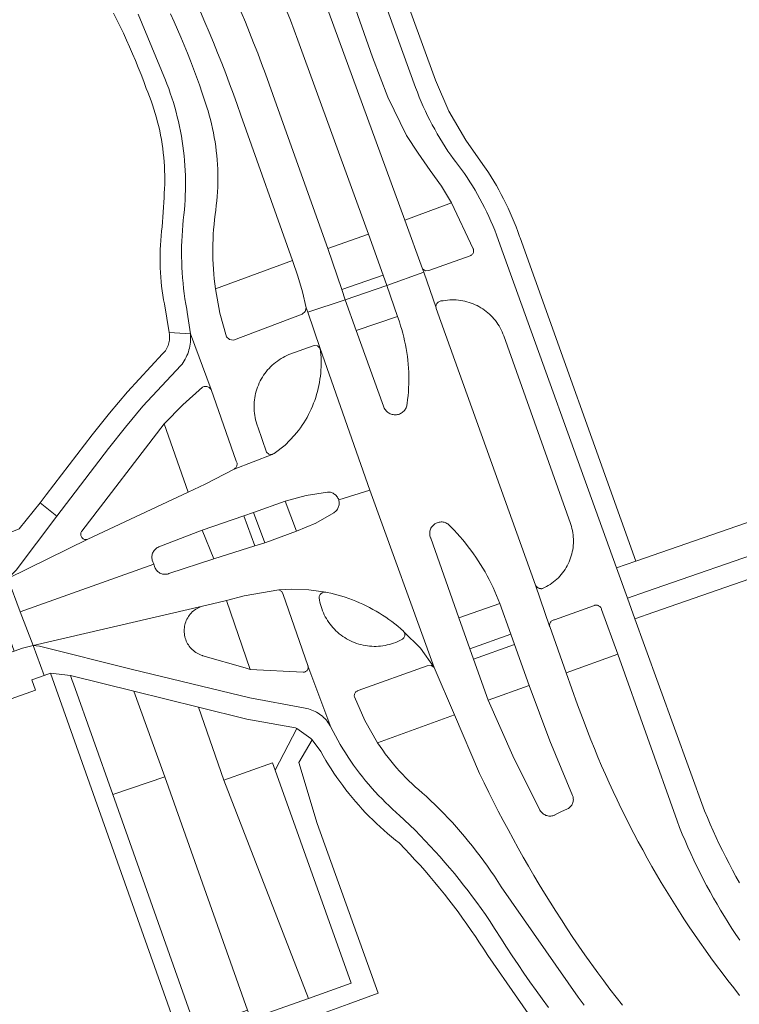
# Model space of a CAD drawing. Extents: x 146402 to 164798, y 455483 to 464134.
# Tile 216 of 256: x 157214 to 157280, y 459875 to 459965. Entities that reach past the tile are written whole.
import ezdxf

# ---------------------------------------------------------------- set-up
doc = ezdxf.new("R2010")
doc.units = 0
doc.header["$LTSCALE"] = 0.2
for name, color, linetype, lineweight in [('B-XX-VH-VERHARDING_ASFALT-GV', 252, 'CONTINUOUS', 18), ('B-XX-VH-VERHARDING_BETONSTRAATSTEEN-GV', 252, 'CONTINUOUS', 18), ('B-XX-VH-VERHARDING_TEGEL-GV', 252, 'CONTINUOUS', 18)]:
    doc.layers.add(name, color=color, linetype=linetype, lineweight=lineweight)

msp = doc.modelspace()

# ---------------------------------------------------------------- linework, layer by layer
at = {"layer": 'B-XX-VH-VERHARDING_ASFALT-GV'}
for points in [[(157280.472, 459885.993), (157280.144, 459886.576), (157279.824, 459887.163), (157279.51, 459887.753), (157279.204, 459888.348), (157278.904, 459888.946), (157278.612, 459889.547), (157278.327, 459890.152), (157278.049, 459890.761), (157277.779, 459891.372), (157277.516, 459891.987), (157277.26, 459892.605), (157271.742, 459907.771), (157270.861, 459910.216), (157270.179, 459912.108), (157269.177, 459914.89), (157258.503, 459944.513), (157258.161, 459945.461), (157257.998, 459945.885), (157257.827, 459946.306), (157257.648, 459946.724), (157257.463, 459947.138), (157257.27, 459947.549), (157257.07, 459947.957), (157256.863, 459948.362), (157256.649, 459948.762), (157256.427, 459949.159), (157256.199, 459949.552), (157255.964, 459949.94), (157255.722, 459950.325), (157255.473, 459950.705), (157255.218, 459951.08), (157254.956, 459951.452), (157254.688, 459951.818), (157254.413, 459952.18), (157254.192, 459952.461), (157253.978, 459952.763), (157253.714, 459953.15), (157253.456, 459953.541), (157253.205, 459953.936), (157252.96, 459954.335), (157252.723, 459954.739), (157252.492, 459955.147), (157252.268, 459955.558), (157252.052, 459955.974), (157251.842, 459956.393), (157251.64, 459956.815), (157251.445, 459957.241), (157251.257, 459957.67), (157251.076, 459958.102), (157250.903, 459958.538), (157250.738, 459958.976), (157244.032, 459977.501)], [(157241.524, 459976.763), (157246.77, 459961.76), (157248.181, 459958.101), (157249.891, 459954.571), (157250.961, 459952.957), (157252.071, 459951.371), (157253.107, 459949.912), (157254.049, 459948.39), (157256.035, 459944.177), (157256.047, 459944.142), (157256.061, 459944.081), (157256.068, 459944.018), (157256.066, 459943.955), (157256.057, 459943.893), (157256.04, 459943.832), (157256.015, 459943.774), (157255.983, 459943.72), (157255.945, 459943.67), (157255.9, 459943.626), (157255.85, 459943.587), (157255.796, 459943.555), (157255.738, 459943.53), (157251.952, 459942.184), (157251.638, 459942.144), (157251.382, 459942.331), (157251.49, 459942.019), (157252.62, 459938.766), (157252.612, 459938.831), (157252.612, 459938.897), (157252.62, 459938.961), (157252.636, 459939.025), (157252.66, 459939.086), (157252.691, 459939.143), (157252.729, 459939.197), (157252.772, 459939.245), (157252.822, 459939.288), (157252.876, 459939.324), (157252.935, 459939.354), (157252.996, 459939.376), (157253.06, 459939.39), (157253.125, 459939.396), (157253.19, 459939.395), (157253.285, 459939.413), (157253.481, 459939.444), (157253.679, 459939.467), (157253.877, 459939.483), (157254.076, 459939.49), (157254.275, 459939.489), (157254.474, 459939.48), (157254.672, 459939.464), (157254.87, 459939.439), (157255.066, 459939.407), (157255.261, 459939.366), (157255.454, 459939.318), (157255.645, 459939.262), (157255.834, 459939.198), (157256.02, 459939.127), (157256.203, 459939.049), (157256.382, 459938.963), (157256.558, 459938.87), (157256.731, 459938.77), (157256.898, 459938.663), (157257.062, 459938.55), (157257.221, 459938.43), (157257.375, 459938.304), (157257.524, 459938.171), (157257.667, 459938.033), (157257.804, 459937.889), (157257.936, 459937.74), (157258.062, 459937.586), (157258.181, 459937.427), (157258.294, 459937.263), (157258.4, 459937.094), (157258.499, 459936.922), (157258.592, 459936.745), (157258.677, 459936.565), (157258.755, 459936.382), (157258.825, 459936.196), (157264.949, 459918.967), (157264.978, 459918.884), (157265.036, 459918.697), (157265.087, 459918.508), (157265.13, 459918.317), (157265.165, 459918.124), (157265.192, 459917.931), (157265.211, 459917.736), (157265.223, 459917.541), (157265.226, 459917.345), (157265.221, 459917.15), (157265.209, 459916.954), (157265.188, 459916.76), (157265.159, 459916.566), (157265.123, 459916.374), (157265.078, 459916.183), (157265.026, 459915.995), (157264.967, 459915.808), (157264.899, 459915.625), (157264.825, 459915.444), (157264.742, 459915.266), (157264.653, 459915.092), (157264.557, 459914.922), (157264.454, 459914.756), (157264.344, 459914.594), (157264.227, 459914.436), (157264.105, 459914.284), (157263.976, 459914.137), (157263.841, 459913.995), (157263.701, 459913.859), (157263.555, 459913.728), (157263.403, 459913.604), (157263.247, 459913.486), (157263.087, 459913.375), (157262.921, 459913.27), (157262.752, 459913.172), (157262.579, 459913.081), (157262.402, 459912.997), (157262.391, 459912.995), (157262.381, 459912.993), (157262.37, 459912.992), (157262.36, 459912.99), (157262.349, 459912.989), (157262.339, 459912.988), (157262.328, 459912.987), (157262.317, 459912.986), (157262.307, 459912.986), (157262.296, 459912.986), (157262.285, 459912.986), (157262.275, 459912.986), (157262.264, 459912.986), (157262.253, 459912.986), (157262.242, 459912.987), (157262.232, 459912.988), (157262.221, 459912.989), (157262.211, 459912.99), (157262.2, 459912.991), (157262.189, 459912.993), (157262.179, 459912.995), (157262.168, 459912.997), (157262.158, 459912.999), (157262.147, 459913.001), (157262.137, 459913.003), (157262.127, 459913.006), (157262.116, 459913.009), (157262.106, 459913.012), (157262.096, 459913.015), (157262.086, 459913.019), (157262.076, 459913.022), (157262.066, 459913.026), (157262.056, 459913.03), (157262.046, 459913.034), (157262.036, 459913.038), (157262.026, 459913.043), (157262.017, 459913.047), (157262.007, 459913.052), (157261.998, 459913.057), (157261.988, 459913.062), (157261.979, 459913.067), (157261.97, 459913.073), (157261.961, 459913.078), (157261.952, 459913.084), (157261.943, 459913.09), (157261.934, 459913.096), (157261.925, 459913.102), (157261.917, 459913.109), (157261.908, 459913.115), (157261.9, 459913.122), (157261.892, 459913.129), (157261.883, 459913.135), (157261.876, 459913.143), (157261.868, 459913.15), (157261.86, 459913.157), (157261.852, 459913.165), (157261.845, 459913.172), (157261.837, 459913.18), (157261.83, 459913.188), (157261.823, 459913.196), (157261.816, 459913.204), (157261.81, 459913.212), (157261.803, 459913.221), (157261.796, 459913.229), (157261.79, 459913.238), (157261.784, 459913.247), (157261.778, 459913.256), (157261.772, 459913.264), (157261.766, 459913.273), (157261.761, 459913.283), (157261.755, 459913.292), (157261.75, 459913.301), (157261.745, 459913.31), (157261.74, 459913.32), (157263.038, 459909.554), (157263.038, 459909.659), (157263.046, 459909.723), (157263.061, 459909.786), (157263.084, 459909.845), (157263.115, 459909.902), (157263.152, 459909.955), (157263.196, 459910.002), (157263.245, 459910.044), (157263.298, 459910.079), (157263.356, 459910.108), (157263.417, 459910.129), (157263.48, 459910.142), (157267.149, 459911.452), (157267.173, 459911.46), (157267.235, 459911.474), (157267.298, 459911.481), (157267.361, 459911.479), (157267.424, 459911.469), (157267.484, 459911.452), (157267.542, 459911.427), (157267.597, 459911.395), (157267.647, 459911.356), (157267.692, 459911.311), (157267.73, 459911.261), (157267.762, 459911.207), (157267.788, 459911.149), (157267.805, 459911.088), (157269.31, 459906.99), (157274.732, 459891.681), (157274.971, 459891.073), (157275.217, 459890.468), (157275.471, 459889.866), (157275.732, 459889.267), (157276.001, 459888.671), (157276.276, 459888.079), (157276.559, 459887.49), (157276.849, 459886.905), (157277.146, 459886.323), (157277.451, 459885.745), (157277.762, 459885.17), (157278.081, 459884.6), (157278.406, 459884.033), (157278.738, 459883.471), (157279.078, 459882.912), (157279.424, 459882.358), (157279.776, 459881.808), (157280.136, 459881.263), (157280.502, 459880.722)], [(157238.902, 459966.054), (157239.254, 459965.149), (157239.598, 459964.242), (157239.935, 459963.332), (157246.43, 459945.51), (157247.77, 459941.75), (157248.1, 459940.81), (157251.49, 459942.019), (157251.382, 459942.331), (157249.749, 459946.809), (157241.514, 459969.328)], [(157225.284, 459965.706), (157227.788, 459959.639), (157227.919, 459959.306), (157228.078, 459958.882), (157228.229, 459958.455), (157228.372, 459958.026), (157228.508, 459957.594), (157228.637, 459957.16), (157228.757, 459956.724), (157228.87, 459956.285), (157228.975, 459955.845), (157229.073, 459955.403), (157229.162, 459954.959), (157229.244, 459954.514), (157229.318, 459954.068), (157229.384, 459953.62), (157229.442, 459953.171), (157229.492, 459952.721), (157229.534, 459952.271), (157229.568, 459951.819), (157229.594, 459951.367), (157229.612, 459950.915), (157229.622, 459950.463), (157229.624, 459950.01), (157229.618, 459949.557), (157229.604, 459949.105), (157229.582, 459948.653), (157229.553, 459948.201), (157229.515, 459947.75), (157229.469, 459947.3), (157229.416, 459946.819), (157229.37, 459946.338), (157229.333, 459945.856), (157229.303, 459945.374), (157229.282, 459944.891), (157229.268, 459944.407), (157229.263, 459943.924), (157229.265, 459943.44), (157229.276, 459942.957), (157229.294, 459942.474), (157229.321, 459941.991), (157229.355, 459941.509), (157229.398, 459941.027), (157229.448, 459940.546), (157229.506, 459940.066), (157229.573, 459939.587), (157229.647, 459939.109), (157229.729, 459938.633), (157229.778, 459938.368), (157230.077, 459936.36), (157231.968, 459931.25), (157234.283, 459924.7), (157234.313, 459924.641), (157234.335, 459924.58), (157234.349, 459924.516), (157234.356, 459924.451), (157234.354, 459924.386), (157234.345, 459924.322), (157234.327, 459924.259), (157234.302, 459924.199), (157234.27, 459924.142), (157234.231, 459924.09), (157234.186, 459924.043), (157234.136, 459924.002), (157234.081, 459923.967), (157237.572, 459925.314), (157237.283, 459925.339), (157237.043, 459925.503), (157236.252, 459927.834), (157236.226, 459927.904), (157236.159, 459928.096), (157236.101, 459928.291), (157236.05, 459928.487), (157236.007, 459928.686), (157235.971, 459928.886), (157235.944, 459929.088), (157235.924, 459929.29), (157235.913, 459929.493), (157235.909, 459929.696), (157235.914, 459929.899), (157235.926, 459930.102), (157235.947, 459930.305), (157235.975, 459930.506), (157236.011, 459930.706), (157236.055, 459930.904), (157236.107, 459931.101), (157236.167, 459931.295), (157236.234, 459931.487), (157236.309, 459931.676), (157236.391, 459931.862), (157236.48, 459932.045), (157236.576, 459932.224), (157236.68, 459932.399), (157236.79, 459932.57), (157236.907, 459932.736), (157237.03, 459932.898), (157237.16, 459933.054), (157237.295, 459933.206), (157237.437, 459933.352), (157237.584, 459933.492), (157237.736, 459933.627), (157237.894, 459933.755), (157238.056, 459933.877), (157238.224, 459933.993), (157238.396, 459934.102), (157238.571, 459934.203), (157238.751, 459934.299), (157238.934, 459934.386), (157239.121, 459934.467), (157241.416, 459935.301), (157241.738, 459935.259), (157241.978, 459935.041), (157240.846, 459938.353), (157240.705, 459938.764), (157240.616, 459938.411), (157240.334, 459938.182), (157234.03, 459935.8), (157233.647, 459935.841), (157233.372, 459936.111), (157232.777, 459938.284), (157232.373, 459940.5), (157232.372, 459940.505), (157232.314, 459940.957), (157232.264, 459941.41), (157232.222, 459941.863), (157232.188, 459942.318), (157232.162, 459942.773), (157232.143, 459943.228), (157232.133, 459943.683), (157232.131, 459944.139), (157232.137, 459944.595), (157232.15, 459945.05), (157232.172, 459945.505), (157232.202, 459945.96), (157232.24, 459946.414), (157232.285, 459946.867), (157232.339, 459947.32), (157232.398, 459947.734), (157232.45, 459948.15), (157232.494, 459948.566), (157232.529, 459948.983), (157232.557, 459949.4), (157232.577, 459949.819), (157232.588, 459950.237), (157232.592, 459950.655), (157232.588, 459951.074), (157232.575, 459951.492), (157232.555, 459951.91), (157232.527, 459952.328), (157232.491, 459952.745), (157232.446, 459953.161), (157232.394, 459953.576), (157232.334, 459953.99), (157232.266, 459954.403), (157232.19, 459954.815), (157232.106, 459955.225), (157232.015, 459955.633), (157231.916, 459956.04), (157231.808, 459956.444), (157231.694, 459956.847), (157231.652, 459956.986), (157231.411, 459957.73), (157231.161, 459958.471), (157230.905, 459959.21), (157230.64, 459959.946), (157230.369, 459960.679), (157230.089, 459961.41), (157229.803, 459962.137), (157229.509, 459962.862), (157229.207, 459963.584), (157228.898, 459964.302), (157228.582, 459965.018), (157228.258, 459965.73)], [(157230.99, 459965.913), (157231.395, 459964.98), (157231.793, 459964.043), (157232.184, 459963.104), (157232.567, 459962.162), (157232.942, 459961.217), (157233.31, 459960.269), (157233.671, 459959.318), (157234.024, 459958.364), (157234.37, 459957.407), (157234.708, 459956.448), (157239.438, 459943.089), (157239.947, 459941.65), (157240.354, 459940.214), (157240.705, 459938.764), (157240.846, 459938.353), (157244.28, 459939.5), (157243.96, 459940.44), (157242.67, 459944.2), (157237.983, 459957.381), (157237.651, 459958.339), (157237.311, 459959.293), (157236.964, 459960.246), (157236.609, 459961.195), (157236.247, 459962.141), (157235.878, 459963.085), (157235.501, 459964.026), (157235.116, 459964.964), (157234.724, 459965.898)], [(157280.483, 459875.666), (157279.943, 459876.347), (157279.409, 459877.033), (157278.882, 459877.724), (157278.361, 459878.419), (157277.846, 459879.12), (157277.338, 459879.825), (157276.836, 459880.534), (157276.341, 459881.249), (157275.853, 459881.968), (157275.371, 459882.691), (157275.107, 459883.097), (157274.642, 459883.821), (157274.185, 459884.55), (157273.734, 459885.282), (157273.29, 459886.019), (157272.853, 459886.76), (157272.423, 459887.505), (157272, 459888.254), (157271.584, 459889.007), (157271.175, 459889.764), (157270.773, 459890.524), (157270.378, 459891.288), (157269.99, 459892.056), (157269.609, 459892.827), (157269.236, 459893.602), (157268.869, 459894.381), (157268.51, 459895.162), (157268.158, 459895.947), (157267.814, 459896.735), (157267.477, 459897.527), (157267.147, 459898.321), (157266.825, 459899.119), (157266.51, 459899.919), (157266.202, 459900.723), (157265.902, 459901.529), (157265.61, 459902.338), (157264.562, 459905.274), (157263.047, 459909.529), (157263.038, 459909.554), (157261.74, 459913.32), (157252.64, 459938.69), (157252.636, 459938.703), (157252.62, 459938.766), (157251.49, 459942.019), (157248.1, 459940.81), (157249.068, 459937.969), (157249.128, 459937.807), (157249.248, 459937.466), (157249.361, 459937.122), (157249.466, 459936.776), (157249.563, 459936.428), (157249.653, 459936.078), (157249.735, 459935.725), (157249.809, 459935.371), (157249.875, 459935.016), (157249.934, 459934.659), (157249.984, 459934.301), (157250.027, 459933.942), (157250.061, 459933.582), (157250.088, 459933.221), (157250.106, 459932.86), (157250.117, 459932.499), (157250.119, 459932.137), (157250.114, 459931.775), (157250.1, 459931.414), (157250.079, 459931.053), (157250.05, 459930.692), (157250.012, 459930.333), (157249.967, 459929.974), (157249.964, 459929.941), (157249.951, 459929.848), (157249.93, 459929.756), (157249.901, 459929.666), (157249.865, 459929.58), (157249.821, 459929.496), (157249.771, 459929.416), (157249.714, 459929.341), (157249.651, 459929.271), (157249.582, 459929.207), (157249.508, 459929.149), (157249.429, 459929.097), (157249.346, 459929.052), (157249.26, 459929.014), (157249.171, 459928.984), (157249.079, 459928.962), (157248.986, 459928.947), (157248.954, 459928.944), (157248.86, 459928.94), (157248.766, 459928.944), (157248.673, 459928.956), (157248.58, 459928.976), (157248.49, 459929.004), (157248.403, 459929.039), (157248.319, 459929.082), (157248.239, 459929.131), (157248.163, 459929.187), (157248.092, 459929.249), (157248.027, 459929.317), (157247.968, 459929.391), (157247.915, 459929.469), (157247.869, 459929.551), (157247.83, 459929.637), (157247.799, 459929.726), (157245.3, 459936.69), (157244.28, 459939.5), (157240.846, 459938.353), (157241.978, 459935.041), (157246.532, 459922.023), (157252.456, 459905.739), (157254.316, 459901.398), (157256.62, 459896.03), (157257.036, 459895.162), (157257.459, 459894.297), (157257.89, 459893.436), (157258.328, 459892.578), (157258.772, 459891.725), (157259.224, 459890.874), (157259.683, 459890.028), (157260.149, 459889.185), (157260.622, 459888.347), (157261.101, 459887.512), (157261.588, 459886.681), (157262.082, 459885.855), (157262.582, 459885.032), (157263.089, 459884.214), (157263.604, 459883.4), (157264.124, 459882.59), (157264.652, 459881.785), (157265.186, 459880.984), (157265.727, 459880.188), (157266.274, 459879.396), (157266.828, 459878.608), (157266.913, 459878.489), (157267.461, 459877.736), (157268.015, 459876.988), (157268.576, 459876.245), (157269.143, 459875.507), (157269.716, 459874.774)], [(157213.312, 459913.911), (157220.656, 459917.519), (157220.6, 459917.503), (157220.538, 459917.494), (157220.476, 459917.493), (157220.414, 459917.499), (157220.353, 459917.514), (157220.295, 459917.536), (157220.24, 459917.566), (157220.189, 459917.602), (157220.144, 459917.645), (157220.104, 459917.692), (157220.071, 459917.745), (157220.045, 459917.802), (157220.026, 459917.861), (157220.014, 459917.922), (157220.011, 459917.985), (157220.016, 459918.047), (157220.029, 459918.108), (157220.049, 459918.166), (157220.077, 459918.222), (157220.112, 459918.274), (157227.67, 459928.11), (157229.363, 459929.857), (157231.183, 459931.471), (157231.195, 459931.477), (157231.257, 459931.505), (157231.322, 459931.525), (157231.39, 459931.537), (157231.458, 459931.542), (157231.526, 459931.538), (157231.594, 459931.527), (157231.659, 459931.508), (157231.722, 459931.481), (157231.781, 459931.447), (157231.836, 459931.406), (157231.886, 459931.359), (157231.93, 459931.307), (157231.968, 459931.25), (157230.077, 459936.36), (157230.08, 459936.322), (157230.09, 459936.142), (157230.092, 459935.961), (157230.085, 459935.78), (157230.071, 459935.6), (157230.049, 459935.421), (157230.019, 459935.243), (157229.981, 459935.066), (157229.935, 459934.891), (157229.882, 459934.719), (157229.821, 459934.549), (157229.752, 459934.381), (157229.676, 459934.217), (157229.593, 459934.057), (157229.503, 459933.9), (157229.407, 459933.747), (157229.303, 459933.599), (157229.193, 459933.456), (157225.72, 459929.74), (157224.106, 459927.819), (157222.55, 459925.85), (157217.81, 459919.65), (157214.09, 459914.68)], [(157266.206, 459874.764), (157265.648, 459875.516), (157258.585, 459885.635), (157258.28, 459886.116), (157257.968, 459886.593), (157257.65, 459887.065), (157257.325, 459887.533), (157256.994, 459887.996), (157256.656, 459888.454), (157256.311, 459888.908), (157255.96, 459889.356), (157255.604, 459889.8), (157255.24, 459890.239), (157254.871, 459890.672), (157254.496, 459891.101), (157254.114, 459891.524), (157253.727, 459891.942), (157253.334, 459892.354), (157252.935, 459892.76), (157252.531, 459893.161), (157252.121, 459893.556), (157251.705, 459893.946), (157251.57, 459894.07), (157251.334, 459894.265), (157251.022, 459894.531), (157250.715, 459894.803), (157250.414, 459895.081), (157250.118, 459895.365), (157249.828, 459895.655), (157249.543, 459895.95), (157249.264, 459896.251), (157248.992, 459896.557), (157248.725, 459896.869), (157248.464, 459897.185), (157248.21, 459897.507), (157247.962, 459897.833), (157247.72, 459898.165), (157247.485, 459898.501), (157247.256, 459898.841), (157246.07, 459900.884), (157245.132, 459903.052), (157245.127, 459903.074), (157245.117, 459903.135), (157245.116, 459903.196), (157245.122, 459903.257), (157245.137, 459903.317), (157245.159, 459903.374), (157245.188, 459903.429), (157245.224, 459903.479), (157245.266, 459903.523), (157245.314, 459903.562), (157245.366, 459903.595), (157245.422, 459903.62), (157245.481, 459903.638), (157251.792, 459905.894), (157252.156, 459905.952), (157252.456, 459905.739), (157251.179, 459907.525), (157249.641, 459909.069), (157249.677, 459909.018), (157249.707, 459908.963), (157249.729, 459908.904), (157249.743, 459908.843), (157249.75, 459908.781), (157249.749, 459908.718), (157249.74, 459908.656), (157249.723, 459908.596), (157249.698, 459908.538), (157249.666, 459908.484), (157249.628, 459908.434), (157249.583, 459908.39), (157249.534, 459908.351), (157249.48, 459908.32), (157249.422, 459908.295), (157249.283, 459908.224), (157249.099, 459908.138), (157248.911, 459908.059), (157248.721, 459907.987), (157248.528, 459907.924), (157248.333, 459907.867), (157248.135, 459907.819), (157247.936, 459907.778), (157247.736, 459907.745), (157247.534, 459907.72), (157247.331, 459907.703), (157247.128, 459907.694), (157246.925, 459907.694), (157246.722, 459907.701), (157246.519, 459907.716), (157246.317, 459907.738), (157246.116, 459907.769), (157245.917, 459907.808), (157245.719, 459907.855), (157245.523, 459907.909), (157245.33, 459907.971), (157245.139, 459908.041), (157244.95, 459908.118), (157244.766, 459908.202), (157244.584, 459908.294), (157244.406, 459908.392), (157244.233, 459908.498), (157244.063, 459908.611), (157243.898, 459908.729), (157243.738, 459908.855), (157243.583, 459908.986), (157243.434, 459909.124), (157243.29, 459909.267), (157243.151, 459909.416), (157243.019, 459909.57), (157242.892, 459909.729), (157242.773, 459909.893), (157242.659, 459910.062), (157242.552, 459910.235), (157242.453, 459910.412), (157242.36, 459910.593), (157242.275, 459910.778), (157242.196, 459910.965), (157242.126, 459911.156), (157242.063, 459911.349), (157242.007, 459911.545), (157241.959, 459911.742), (157241.919, 459911.941), (157241.887, 459912.142), (157241.891, 459912.191), (157241.902, 459912.256), (157241.922, 459912.319), (157241.949, 459912.38), (157241.983, 459912.437), (157242.024, 459912.489), (157242.071, 459912.536), (157242.123, 459912.576), (157242.179, 459912.611), (157242.24, 459912.638), (157242.303, 459912.658), (157242.368, 459912.67), (157242.434, 459912.674), (157242.5, 459912.67), (157240.952, 459912.886), (157239.39, 459912.945), (157238.796, 459912.925), (157238.203, 459912.883), (157238.461, 459912.735), (157238.576, 459912.46), (157240.849, 459905.941), (157240.852, 459905.935), (157240.864, 459905.901), (157242.97, 459900.27), (157243.174, 459899.868), (157243.384, 459899.469), (157243.602, 459899.074), (157243.826, 459898.683), (157244.058, 459898.297), (157244.296, 459897.914), (157244.541, 459897.536), (157244.793, 459897.162), (157245.052, 459896.792), (157245.317, 459896.427), (157245.588, 459896.067), (157245.865, 459895.712), (157246.149, 459895.362), (157246.44, 459895.017), (157246.736, 459894.677), (157247.038, 459894.343), (157247.346, 459894.014), (157247.66, 459893.69), (157247.979, 459893.372), (157248.304, 459893.06), (157248.635, 459892.753), (157248.971, 459892.453), (157249.031, 459892.4), (157249.236, 459892.21), (157249.725, 459891.75), (157250.209, 459891.283), (157250.688, 459890.811), (157251.161, 459890.333), (157251.628, 459889.85), (157252.089, 459889.36), (157252.544, 459888.866), (157252.994, 459888.366), (157253.437, 459887.861), (157253.875, 459887.35), (157254.306, 459886.835), (157254.731, 459886.314), (157255.15, 459885.788), (157255.563, 459885.258), (157255.969, 459884.722), (157256.369, 459884.182), (157256.763, 459883.637), (157257.15, 459883.087), (157257.53, 459882.533), (157258.04, 459881.716), (157258.556, 459880.904), (157259.079, 459880.096), (157259.609, 459879.292), (157260.146, 459878.493), (157260.689, 459877.698), (157261.238, 459876.908), (157261.795, 459876.122), (157262.357, 459875.341), (157262.927, 459874.565)]]:
    msp.add_lwpolyline(points, dxfattribs=at)
for points in [[(157256.035, 459944.177), (157254.049, 459948.39), (157249.749, 459946.809), (157251.382, 459942.331), (157251.638, 459942.144), (157251.952, 459942.184), (157255.738, 459943.53), (157255.796, 459943.555), (157255.85, 459943.587), (157255.9, 459943.626), (157255.945, 459943.67), (157255.983, 459943.72), (157256.015, 459943.774), (157256.04, 459943.832), (157256.057, 459943.893), (157256.066, 459943.955), (157256.068, 459944.018), (157256.061, 459944.081), (157256.047, 459944.142)], [(157247.77, 459941.75), (157246.43, 459945.51), (157242.67, 459944.2), (157243.96, 459940.44)], [(157239.947, 459941.65), (157239.438, 459943.089), (157232.373, 459940.5), (157232.777, 459938.284), (157233.372, 459936.111), (157233.647, 459935.841), (157234.03, 459935.8), (157240.334, 459938.182), (157240.616, 459938.411), (157240.705, 459938.764), (157240.354, 459940.214)], [(157249.068, 459937.969), (157248.1, 459940.81), (157244.28, 459939.5), (157245.3, 459936.69)], [(157246.532, 459922.023), (157241.978, 459935.041), (157242.012, 459934.758), (157242.039, 459934.474), (157242.058, 459934.19), (157242.068, 459933.905), (157242.071, 459933.619), (157242.065, 459933.334), (157242.052, 459933.049), (157242.03, 459932.765), (157242.001, 459932.481), (157241.964, 459932.198), (157241.918, 459931.917), (157241.865, 459931.636), (157241.804, 459931.358), (157241.735, 459931.081), (157241.659, 459930.806), (157241.575, 459930.534), (157241.483, 459930.264), (157241.384, 459929.996), (157241.277, 459929.732), (157241.163, 459929.47), (157241.041, 459929.212), (157240.913, 459928.957), (157240.777, 459928.707), (157240.634, 459928.46), (157240.485, 459928.217), (157240.328, 459927.978), (157240.165, 459927.744), (157239.996, 459927.515), (157239.82, 459927.29), (157239.641, 459927.079), (157238.763, 459926.171), (157237.772, 459925.387), (157237.672, 459925.35), (157237.572, 459925.314), (157234.081, 459923.967), (157231.43, 459922.57), (157229.87, 459921.85), (157220.656, 459917.519), (157213.312, 459913.911), (157214.457, 459910.87), (157226.71, 459915.225), (157226.57, 459915.6), (157226.567, 459915.613), (157226.549, 459915.702), (157226.538, 459915.793), (157226.536, 459915.884), (157226.542, 459915.975), (157226.555, 459916.066), (157226.577, 459916.155), (157226.606, 459916.241), (157226.643, 459916.325), (157226.687, 459916.405), (157226.737, 459916.481), (157226.795, 459916.552), (157226.858, 459916.618), (157226.926, 459916.678), (157227, 459916.732), (157227.078, 459916.78), (157227.16, 459916.82), (157231.15, 459918.37), (157234.98, 459919.67), (157235.858, 459919.986), (157238.76, 459921.03), (157240.685, 459921.534), (157242.65, 459921.851), (157242.738, 459921.852), (157242.828, 459921.845), (157242.917, 459921.831), (157243.005, 459921.808), (157243.09, 459921.778), (157243.172, 459921.74), (157243.25, 459921.696), (157243.325, 459921.644), (157243.394, 459921.586), (157243.458, 459921.523), (157243.516, 459921.453), (157243.568, 459921.379), (157243.613, 459921.301), (157243.65, 459921.219), (157243.681, 459921.134)], [(157231.526, 459931.538), (157231.458, 459931.542), (157231.39, 459931.537), (157231.322, 459931.525), (157231.257, 459931.505), (157231.195, 459931.477), (157231.183, 459931.471), (157229.363, 459929.857), (157227.67, 459928.11), (157229.87, 459921.85), (157231.43, 459922.57), (157234.081, 459923.967), (157234.136, 459924.002), (157234.186, 459924.043), (157234.231, 459924.09), (157234.27, 459924.142), (157234.302, 459924.199), (157234.327, 459924.259), (157234.345, 459924.322), (157234.354, 459924.386), (157234.356, 459924.451), (157234.349, 459924.516), (157234.335, 459924.58), (157234.313, 459924.641), (157234.283, 459924.7), (157231.968, 459931.25), (157231.93, 459931.307), (157231.886, 459931.359), (157231.836, 459931.406), (157231.781, 459931.447), (157231.722, 459931.481), (157231.659, 459931.508), (157231.594, 459931.527)], [(157295.989, 459921.047), (157294.97, 459923.823), (157291.795, 459922.723), (157280.228, 459918.717), (157270.952, 459915.505), (157269.177, 459914.89), (157270.179, 459912.108), (157271.947, 459912.72)], [(157252.456, 459905.739), (157246.532, 459922.023), (157243.681, 459921.134), (157243.703, 459921.051), (157243.718, 459920.962), (157243.725, 459920.872), (157243.725, 459920.782), (157243.716, 459920.692), (157243.7, 459920.603), (157243.676, 459920.516), (157243.644, 459920.431), (157243.605, 459920.35), (157243.558, 459920.272), (157243.505, 459920.198), (157243.446, 459920.13), (157243.381, 459920.067), (157243.311, 459920.01), (157243.236, 459919.96), (157241.576, 459918.989), (157239.8, 459918.25), (157236.98, 459917.22), (157236.888, 459917.192), (157235.98, 459916.92), (157232.23, 459915.73), (157228.086, 459914.368), (157228.049, 459914.355), (157227.963, 459914.33), (157227.876, 459914.314), (157227.788, 459914.306), (157227.699, 459914.305), (157227.61, 459914.313), (157227.523, 459914.328), (157227.437, 459914.351), (157227.354, 459914.382), (157227.274, 459914.42), (157227.198, 459914.466), (157227.126, 459914.518), (157227.059, 459914.576), (157226.997, 459914.64), (157226.942, 459914.709), (157226.893, 459914.783), (157226.851, 459914.861), (157226.816, 459914.943), (157226.71, 459915.225), (157214.457, 459910.87), (157215.63, 459907.769), (157231.195, 459911.396), (157232.1, 459911.6), (157233.371, 459911.914), (157235.01, 459912.32), (157238.203, 459912.883), (157238.796, 459912.925), (157239.39, 459912.945), (157240.952, 459912.886), (157242.5, 459912.67), (157242.615, 459912.647), (157242.953, 459912.573), (157243.289, 459912.49), (157243.624, 459912.401), (157243.956, 459912.303), (157244.286, 459912.198), (157244.613, 459912.085), (157244.938, 459911.965), (157245.26, 459911.837), (157245.578, 459911.702), (157245.894, 459911.56), (157246.206, 459911.41), (157246.515, 459911.253), (157246.82, 459911.089), (157247.121, 459910.918), (157247.418, 459910.741), (157247.711, 459910.556), (157247.999, 459910.365), (157248.284, 459910.166), (157248.563, 459909.962), (157248.837, 459909.751), (157249.107, 459909.534), (157249.372, 459909.31), (157249.631, 459909.081), (157249.641, 459909.069), (157251.179, 459907.525)], [(157239.8, 459918.25), (157238.76, 459921.03), (157235.858, 459919.986), (157236.888, 459917.192), (157236.98, 459917.22)], [(157235.98, 459916.92), (157234.98, 459919.67), (157231.15, 459918.37), (157232.23, 459915.73)], [(157252.986, 459919.105), (157253.078, 459919.11), (157253.17, 459919.107), (157253.261, 459919.096), (157253.351, 459919.077), (157253.439, 459919.051), (157253.525, 459919.017), (157253.607, 459918.975), (157253.685, 459918.927), (157253.759, 459918.872), (157253.828, 459918.811), (157253.891, 459918.744), (157253.996, 459918.639), (157254.273, 459918.352), (157254.545, 459918.06), (157254.81, 459917.762), (157255.07, 459917.459), (157255.324, 459917.152), (157255.571, 459916.839), (157255.812, 459916.521), (157256.047, 459916.198), (157256.275, 459915.871), (157256.496, 459915.539), (157256.711, 459915.203), (157256.919, 459914.862), (157257.12, 459914.518), (157257.314, 459914.169), (157257.501, 459913.817), (157257.681, 459913.461), (157257.854, 459913.102), (157258.019, 459912.739), (157258.178, 459912.372), (157258.328, 459912.003), (157258.472, 459911.631), (157259.47, 459908.81), (157259.81, 459907.87), (157261.151, 459904.11), (157263.057, 459899.024), (157265.141, 459894.008), (157265.163, 459893.954), (157265.189, 459893.871), (157265.207, 459893.787), (157265.217, 459893.7), (157265.22, 459893.614), (157265.214, 459893.527), (157265.201, 459893.442), (157265.179, 459893.358), (157265.15, 459893.276), (157265.114, 459893.197), (157265.071, 459893.122), (157265.02, 459893.051), (157264.964, 459892.985), (157264.901, 459892.925), (157264.834, 459892.871), (157264.761, 459892.823), (157264.685, 459892.782), (157264.085, 459892.493), (157263.525, 459892.223), (157263.509, 459892.216), (157263.424, 459892.181), (157263.336, 459892.154), (157263.247, 459892.135), (157263.155, 459892.124), (157263.064, 459892.121), (157262.972, 459892.125), (157262.881, 459892.138), (157262.792, 459892.159), (157262.704, 459892.187), (157262.62, 459892.222), (157262.539, 459892.265), (157262.462, 459892.315), (157262.389, 459892.372), (157262.322, 459892.434), (157262.26, 459892.502), (157262.205, 459892.575), (157262.156, 459892.653), (157259.652, 459897.637), (157257.402, 459902.741), (157256.05, 459906.52), (157255.71, 459907.46), (157254.72, 459910.3), (157252.127, 459917.608), (157252.11, 459917.646), (157252.079, 459917.733), (157252.055, 459917.821), (157252.04, 459917.912), (157252.032, 459918.004), (157252.032, 459918.096), (157252.04, 459918.188), (157252.055, 459918.278), (157252.079, 459918.367), (157252.111, 459918.454), (157252.149, 459918.537), (157252.195, 459918.617), (157252.248, 459918.692), (157252.307, 459918.763), (157252.372, 459918.828), (157252.442, 459918.888), (157252.517, 459918.941), (157252.552, 459918.962), (157252.633, 459919.006), (157252.718, 459919.042), (157252.805, 459919.071), (157252.895, 459919.091)], [(157214.457, 459910.87), (157213.312, 459913.911), (157212.28, 459913.35), (157211.777, 459913.186), (157213.899, 459907.264), (157214.65, 459907.54), (157215.63, 459907.769)], [(157238.461, 459912.735), (157238.203, 459912.883), (157235.01, 459912.32), (157233.371, 459911.914), (157235.57, 459905.57), (157240.416, 459905.322), (157240.476, 459905.323), (157240.535, 459905.332), (157240.592, 459905.348), (157240.646, 459905.372), (157240.697, 459905.404), (157240.744, 459905.441), (157240.784, 459905.485), (157240.819, 459905.534), (157240.847, 459905.586), (157240.867, 459905.642), (157240.88, 459905.701), (157240.885, 459905.76), (157240.881, 459905.82), (157240.87, 459905.878), (157240.864, 459905.901), (157240.852, 459905.935), (157240.849, 459905.941), (157238.576, 459912.46)], [(157231.064, 459911.352), (157231.195, 459911.396), (157215.63, 459907.769), (157215.92, 459907.744), (157216.21, 459907.711), (157224.77, 459905.56), (157235.53, 459902.96), (157240.465, 459902.037), (157240.594, 459902.018), (157240.753, 459901.988), (157240.909, 459901.951), (157241.064, 459901.905), (157241.216, 459901.852), (157241.365, 459901.791), (157241.511, 459901.723), (157241.654, 459901.648), (157241.793, 459901.565), (157241.927, 459901.477), (157242.057, 459901.381), (157242.181, 459901.279), (157242.301, 459901.171), (157242.415, 459901.058), (157242.524, 459900.938), (157242.626, 459900.814), (157242.722, 459900.685), (157242.812, 459900.551), (157242.894, 459900.412), (157242.97, 459900.27), (157240.864, 459905.901), (157240.87, 459905.878), (157240.881, 459905.82), (157240.885, 459905.76), (157240.88, 459905.701), (157240.867, 459905.642), (157240.847, 459905.586), (157240.819, 459905.534), (157240.784, 459905.485), (157240.744, 459905.441), (157240.697, 459905.404), (157240.646, 459905.372), (157240.592, 459905.348), (157240.535, 459905.332), (157240.476, 459905.323), (157240.416, 459905.322), (157235.57, 459905.57), (157235.11, 459905.71), (157231.219, 459906.835), (157231.183, 459906.846), (157231.053, 459906.89), (157230.925, 459906.942), (157230.8, 459907.001), (157230.679, 459907.067), (157230.562, 459907.14), (157230.45, 459907.219), (157230.342, 459907.306), (157230.24, 459907.398), (157230.142, 459907.496), (157230.051, 459907.599), (157229.966, 459907.708), (157229.888, 459907.821), (157229.816, 459907.939), (157229.751, 459908.06), (157229.693, 459908.185), (157229.642, 459908.314), (157229.6, 459908.445), (157229.564, 459908.578), (157229.537, 459908.713), (157229.517, 459908.85), (157229.506, 459908.987), (157229.502, 459909.125), (157229.506, 459909.263), (157229.519, 459909.4), (157229.539, 459909.537), (157229.567, 459909.672), (157229.603, 459909.805), (157229.647, 459909.936), (157229.698, 459910.064), (157229.756, 459910.189), (157229.822, 459910.31), (157229.894, 459910.427), (157229.973, 459910.54), (157230.059, 459910.648), (157230.151, 459910.751), (157230.248, 459910.849), (157230.351, 459910.94), (157230.459, 459911.026), (157230.572, 459911.105), (157230.69, 459911.177), (157230.811, 459911.243), (157230.936, 459911.301)], [(157259.47, 459908.81), (157258.472, 459911.631), (157254.72, 459910.3), (157255.71, 459907.46)], [(157267.361, 459911.479), (157267.298, 459911.481), (157267.235, 459911.474), (157267.173, 459911.46), (157267.149, 459911.452), (157263.48, 459910.142), (157263.417, 459910.129), (157263.356, 459910.108), (157263.298, 459910.079), (157263.245, 459910.044), (157263.196, 459910.002), (157263.152, 459909.955), (157263.115, 459909.902), (157263.084, 459909.845), (157263.061, 459909.786), (157263.046, 459909.723), (157263.038, 459909.659), (157263.038, 459909.554), (157263.047, 459909.529), (157264.562, 459905.274), (157269.31, 459906.99), (157267.805, 459911.088), (157267.788, 459911.149), (157267.762, 459911.207), (157267.73, 459911.261), (157267.692, 459911.311), (157267.647, 459911.356), (157267.597, 459911.395), (157267.542, 459911.427), (157267.484, 459911.452), (157267.424, 459911.469)], [(157261.151, 459904.11), (157259.81, 459907.87), (157256.05, 459906.52), (157257.402, 459902.741)], [(157252.456, 459905.739), (157252.156, 459905.952), (157251.792, 459905.894), (157245.481, 459903.638), (157245.422, 459903.62), (157245.366, 459903.595), (157245.314, 459903.562), (157245.266, 459903.523), (157245.224, 459903.479), (157245.188, 459903.429), (157245.159, 459903.374), (157245.137, 459903.317), (157245.122, 459903.257), (157245.116, 459903.196), (157245.117, 459903.135), (157245.127, 459903.074), (157245.132, 459903.052), (157246.07, 459900.884), (157247.256, 459898.841), (157254.316, 459901.398)]]:
    msp.add_lwpolyline(points, close=True, dxfattribs=at)
at = {"layer": 'B-XX-VH-VERHARDING_BETONSTRAATSTEEN-GV'}
for points in [[(157244.032, 459977.501), (157250.738, 459958.976), (157250.903, 459958.538), (157251.076, 459958.102), (157251.257, 459957.67), (157251.445, 459957.241), (157251.64, 459956.815), (157251.842, 459956.393), (157252.052, 459955.974), (157252.268, 459955.558), (157252.492, 459955.147), (157252.723, 459954.739), (157252.96, 459954.335), (157253.205, 459953.936), (157253.456, 459953.541), (157253.714, 459953.15), (157253.978, 459952.763), (157254.192, 459952.461), (157254.413, 459952.18), (157254.688, 459951.818), (157254.956, 459951.452), (157255.218, 459951.08), (157255.473, 459950.705), (157255.722, 459950.325), (157255.964, 459949.94), (157256.199, 459949.552), (157256.427, 459949.159), (157256.649, 459948.762), (157256.863, 459948.362), (157257.07, 459947.957), (157257.27, 459947.549), (157257.463, 459947.138), (157257.648, 459946.724), (157257.827, 459946.306), (157257.998, 459945.885), (157258.161, 459945.461), (157258.503, 459944.513), (157269.177, 459914.89), (157270.952, 459915.505), (157260.344, 459945.168), (157260.29, 459945.32), (157260.132, 459945.76), (157259.967, 459946.196), (157259.795, 459946.63), (157259.615, 459947.061), (157259.428, 459947.488), (157259.233, 459947.913), (157259.031, 459948.334), (157258.822, 459948.751), (157258.606, 459949.165), (157258.383, 459949.575), (157258.153, 459949.981), (157257.916, 459950.383), (157257.672, 459950.781), (157257.421, 459951.175), (157257.163, 459951.565), (157257.132, 459951.611), (157255.35, 459954.14), (157253.789, 459956.803), (157252.561, 459959.636), (157245.772, 459978.321)], [(157234.724, 459965.898), (157235.116, 459964.964), (157235.501, 459964.026), (157235.878, 459963.085), (157236.247, 459962.141), (157236.609, 459961.195), (157236.964, 459960.246), (157237.311, 459959.293), (157237.651, 459958.339), (157237.983, 459957.381), (157242.67, 459944.2), (157246.43, 459945.51), (157239.935, 459963.332), (157239.598, 459964.242), (157239.254, 459965.149), (157238.902, 459966.054)], [(157262.927, 459874.565), (157262.357, 459875.341), (157261.795, 459876.122), (157261.238, 459876.908), (157260.689, 459877.698), (157260.146, 459878.493), (157259.609, 459879.292), (157259.079, 459880.096), (157258.556, 459880.904), (157258.04, 459881.716), (157257.53, 459882.533), (157257.15, 459883.087), (157256.763, 459883.637), (157256.369, 459884.182), (157255.969, 459884.722), (157255.563, 459885.258), (157255.15, 459885.788), (157254.731, 459886.314), (157254.306, 459886.835), (157253.875, 459887.35), (157253.437, 459887.861), (157252.994, 459888.366), (157252.544, 459888.866), (157252.089, 459889.36), (157251.628, 459889.85), (157251.161, 459890.333), (157250.688, 459890.811), (157250.209, 459891.283), (157249.725, 459891.75), (157249.236, 459892.21), (157249.031, 459892.4), (157248.971, 459892.453), (157248.635, 459892.753), (157248.304, 459893.06), (157247.979, 459893.372), (157247.66, 459893.69), (157247.346, 459894.014), (157247.038, 459894.343), (157246.736, 459894.677), (157246.44, 459895.017), (157246.149, 459895.362), (157245.865, 459895.712), (157245.588, 459896.067), (157245.317, 459896.427), (157245.052, 459896.792), (157244.793, 459897.162), (157244.541, 459897.536), (157244.296, 459897.914), (157244.058, 459898.297), (157243.826, 459898.683), (157243.602, 459899.074), (157243.384, 459899.469), (157243.174, 459899.868), (157242.97, 459900.27), (157242.894, 459900.412), (157242.812, 459900.551), (157242.722, 459900.685), (157242.626, 459900.814), (157242.524, 459900.938), (157242.415, 459901.058), (157242.301, 459901.171), (157242.181, 459901.279), (157242.057, 459901.381), (157241.927, 459901.477), (157241.793, 459901.565), (157241.654, 459901.648), (157241.511, 459901.723), (157241.365, 459901.791), (157241.216, 459901.852), (157241.064, 459901.905), (157240.909, 459901.951), (157240.753, 459901.988), (157240.594, 459902.018), (157240.465, 459902.037), (157235.53, 459902.96), (157224.77, 459905.56), (157216.21, 459907.711), (157215.92, 459907.744), (157215.63, 459907.769), (157216.661, 459905.02), (157217.24, 459905.22), (157219.06, 459905.03), (157224.89, 459903.58), (157230.82, 459902.101), (157235.246, 459901.025), (157239.73, 459900.221), (157239.84, 459900.144), (157241.139, 459899.231), (157241.236, 459899.102), (157242.034, 459898.038), (157242.262, 459897.633), (157242.497, 459897.231), (157242.739, 459896.834), (157242.987, 459896.44), (157243.243, 459896.051), (157243.505, 459895.667), (157243.773, 459895.287), (157244.048, 459894.912), (157244.33, 459894.541), (157244.617, 459894.176), (157244.911, 459893.815), (157245.212, 459893.46), (157245.518, 459893.11), (157245.83, 459892.765), (157246.148, 459892.425), (157246.472, 459892.091), (157246.802, 459891.763), (157247.137, 459891.44), (157247.477, 459891.124), (157247.823, 459890.813), (157248.175, 459890.508), (157248.531, 459890.209), (157248.893, 459889.916), (157249.222, 459889.659), (157249.258, 459889.622), (157249.74, 459889.126), (157250.216, 459888.624), (157250.685, 459888.117), (157251.149, 459887.604), (157251.607, 459887.087), (157252.059, 459886.564), (157252.505, 459886.035), (157252.944, 459885.502), (157253.378, 459884.963), (157253.805, 459884.42), (157254.226, 459883.872), (157254.641, 459883.318), (157255.049, 459882.76), (157255.45, 459882.198), (157255.845, 459881.631), (157256.234, 459881.059), (157256.615, 459880.483), (157256.991, 459879.902), (157257.359, 459879.317), (157262.831, 459871.508)]]:
    msp.add_lwpolyline(points, dxfattribs=at)
for points in [[(157248.1, 459940.81), (157247.77, 459941.75), (157243.96, 459940.44), (157244.28, 459939.5)], [(157249.128, 459937.807), (157249.068, 459937.969), (157245.3, 459936.69), (157247.799, 459929.726), (157247.83, 459929.637), (157247.869, 459929.551), (157247.915, 459929.469), (157247.968, 459929.391), (157248.027, 459929.317), (157248.092, 459929.249), (157248.163, 459929.187), (157248.239, 459929.131), (157248.319, 459929.082), (157248.403, 459929.039), (157248.49, 459929.004), (157248.58, 459928.976), (157248.673, 459928.956), (157248.766, 459928.944), (157248.86, 459928.94), (157248.954, 459928.944), (157248.986, 459928.947), (157249.079, 459928.962), (157249.171, 459928.984), (157249.26, 459929.014), (157249.346, 459929.052), (157249.429, 459929.097), (157249.508, 459929.149), (157249.582, 459929.207), (157249.651, 459929.271), (157249.714, 459929.341), (157249.771, 459929.416), (157249.821, 459929.496), (157249.865, 459929.58), (157249.901, 459929.666), (157249.93, 459929.756), (157249.951, 459929.848), (157249.964, 459929.941), (157249.967, 459929.974), (157250.012, 459930.333), (157250.05, 459930.692), (157250.079, 459931.053), (157250.1, 459931.414), (157250.114, 459931.775), (157250.119, 459932.137), (157250.117, 459932.499), (157250.106, 459932.86), (157250.088, 459933.221), (157250.061, 459933.582), (157250.027, 459933.942), (157249.984, 459934.301), (157249.934, 459934.659), (157249.875, 459935.016), (157249.809, 459935.371), (157249.735, 459935.725), (157249.653, 459936.078), (157249.563, 459936.428), (157249.466, 459936.776), (157249.361, 459937.122), (157249.248, 459937.466)], [(157241.738, 459935.259), (157241.416, 459935.301), (157239.121, 459934.467), (157238.934, 459934.386), (157238.751, 459934.299), (157238.571, 459934.203), (157238.396, 459934.102), (157238.224, 459933.993), (157238.056, 459933.877), (157237.894, 459933.755), (157237.736, 459933.627), (157237.584, 459933.492), (157237.437, 459933.352), (157237.295, 459933.206), (157237.16, 459933.054), (157237.03, 459932.898), (157236.907, 459932.736), (157236.79, 459932.57), (157236.68, 459932.399), (157236.576, 459932.224), (157236.48, 459932.045), (157236.391, 459931.862), (157236.309, 459931.676), (157236.234, 459931.487), (157236.167, 459931.295), (157236.107, 459931.101), (157236.055, 459930.904), (157236.011, 459930.706), (157235.975, 459930.506), (157235.947, 459930.305), (157235.926, 459930.102), (157235.914, 459929.899), (157235.909, 459929.696), (157235.913, 459929.493), (157235.924, 459929.29), (157235.944, 459929.088), (157235.971, 459928.886), (157236.007, 459928.686), (157236.05, 459928.487), (157236.101, 459928.291), (157236.159, 459928.096), (157236.226, 459927.904), (157236.252, 459927.834), (157237.043, 459925.503), (157237.283, 459925.339), (157237.572, 459925.314), (157237.672, 459925.35), (157237.772, 459925.387), (157238.763, 459926.171), (157239.641, 459927.079), (157239.82, 459927.29), (157239.996, 459927.515), (157240.165, 459927.744), (157240.328, 459927.978), (157240.485, 459928.217), (157240.634, 459928.46), (157240.777, 459928.707), (157240.913, 459928.957), (157241.041, 459929.212), (157241.163, 459929.47), (157241.277, 459929.732), (157241.384, 459929.996), (157241.483, 459930.264), (157241.575, 459930.534), (157241.659, 459930.806), (157241.735, 459931.081), (157241.804, 459931.358), (157241.865, 459931.636), (157241.918, 459931.917), (157241.964, 459932.198), (157242.001, 459932.481), (157242.03, 459932.765), (157242.052, 459933.049), (157242.065, 459933.334), (157242.071, 459933.619), (157242.068, 459933.905), (157242.058, 459934.19), (157242.039, 459934.474), (157242.012, 459934.758), (157241.978, 459935.041)], [(157242.828, 459921.845), (157242.738, 459921.852), (157242.65, 459921.851), (157240.685, 459921.534), (157238.76, 459921.03), (157239.8, 459918.25), (157241.576, 459918.989), (157243.236, 459919.96), (157243.311, 459920.01), (157243.381, 459920.067), (157243.446, 459920.13), (157243.505, 459920.198), (157243.558, 459920.272), (157243.605, 459920.35), (157243.644, 459920.431), (157243.676, 459920.516), (157243.7, 459920.603), (157243.716, 459920.692), (157243.725, 459920.782), (157243.725, 459920.872), (157243.718, 459920.962), (157243.703, 459921.051), (157243.681, 459921.134), (157243.65, 459921.219), (157243.613, 459921.301), (157243.568, 459921.379), (157243.516, 459921.453), (157243.458, 459921.523), (157243.394, 459921.586), (157243.325, 459921.644), (157243.25, 459921.696), (157243.172, 459921.74), (157243.09, 459921.778), (157243.005, 459921.808), (157242.917, 459921.831)], [(157236.888, 459917.192), (157235.858, 459919.986), (157234.98, 459919.67), (157235.98, 459916.92)], [(157253.17, 459919.107), (157253.078, 459919.11), (157252.986, 459919.105), (157252.895, 459919.091), (157252.805, 459919.071), (157252.718, 459919.042), (157252.633, 459919.006), (157252.552, 459918.962), (157252.517, 459918.941), (157252.442, 459918.888), (157252.372, 459918.828), (157252.307, 459918.763), (157252.248, 459918.692), (157252.195, 459918.617), (157252.149, 459918.537), (157252.111, 459918.454), (157252.079, 459918.367), (157252.055, 459918.278), (157252.04, 459918.188), (157252.032, 459918.096), (157252.032, 459918.004), (157252.04, 459917.912), (157252.055, 459917.821), (157252.079, 459917.733), (157252.11, 459917.646), (157252.127, 459917.608), (157254.72, 459910.3), (157258.472, 459911.631), (157258.328, 459912.003), (157258.178, 459912.372), (157258.019, 459912.739), (157257.854, 459913.102), (157257.681, 459913.461), (157257.501, 459913.817), (157257.314, 459914.169), (157257.12, 459914.518), (157256.919, 459914.862), (157256.711, 459915.203), (157256.496, 459915.539), (157256.275, 459915.871), (157256.047, 459916.198), (157255.812, 459916.521), (157255.571, 459916.839), (157255.324, 459917.152), (157255.07, 459917.459), (157254.81, 459917.762), (157254.545, 459918.06), (157254.273, 459918.352), (157253.996, 459918.639), (157253.891, 459918.744), (157253.828, 459918.811), (157253.759, 459918.872), (157253.685, 459918.927), (157253.607, 459918.975), (157253.525, 459919.017), (157253.439, 459919.051), (157253.351, 459919.077), (157253.261, 459919.096)], [(157232.23, 459915.73), (157231.15, 459918.37), (157227.16, 459916.82), (157227.078, 459916.78), (157227, 459916.732), (157226.926, 459916.678), (157226.858, 459916.618), (157226.795, 459916.552), (157226.737, 459916.481), (157226.687, 459916.405), (157226.643, 459916.325), (157226.606, 459916.241), (157226.577, 459916.155), (157226.555, 459916.066), (157226.542, 459915.975), (157226.536, 459915.884), (157226.538, 459915.793), (157226.549, 459915.702), (157226.567, 459915.613), (157226.57, 459915.6), (157226.71, 459915.225), (157226.816, 459914.943), (157226.851, 459914.861), (157226.893, 459914.783), (157226.942, 459914.709), (157226.997, 459914.64), (157227.059, 459914.576), (157227.126, 459914.518), (157227.198, 459914.466), (157227.274, 459914.42), (157227.354, 459914.382), (157227.437, 459914.351), (157227.523, 459914.328), (157227.61, 459914.313), (157227.699, 459914.305), (157227.788, 459914.306), (157227.876, 459914.314), (157227.963, 459914.33), (157228.049, 459914.355), (157228.086, 459914.368)], [(157242.5, 459912.67), (157242.434, 459912.674), (157242.368, 459912.67), (157242.303, 459912.658), (157242.24, 459912.638), (157242.179, 459912.611), (157242.123, 459912.576), (157242.071, 459912.536), (157242.024, 459912.489), (157241.983, 459912.437), (157241.949, 459912.38), (157241.922, 459912.319), (157241.902, 459912.256), (157241.891, 459912.191), (157241.887, 459912.142), (157241.919, 459911.941), (157241.959, 459911.742), (157242.007, 459911.545), (157242.063, 459911.349), (157242.126, 459911.156), (157242.196, 459910.965), (157242.275, 459910.778), (157242.36, 459910.593), (157242.453, 459910.412), (157242.552, 459910.235), (157242.659, 459910.062), (157242.773, 459909.893), (157242.892, 459909.729), (157243.019, 459909.57), (157243.151, 459909.416), (157243.29, 459909.267), (157243.434, 459909.124), (157243.583, 459908.986), (157243.738, 459908.855), (157243.898, 459908.729), (157244.063, 459908.611), (157244.233, 459908.498), (157244.406, 459908.392), (157244.584, 459908.294), (157244.766, 459908.202), (157244.95, 459908.118), (157245.139, 459908.041), (157245.33, 459907.971), (157245.523, 459907.909), (157245.719, 459907.855), (157245.917, 459907.808), (157246.116, 459907.769), (157246.317, 459907.738), (157246.519, 459907.716), (157246.722, 459907.701), (157246.925, 459907.694), (157247.128, 459907.694), (157247.331, 459907.703), (157247.534, 459907.72), (157247.736, 459907.745), (157247.936, 459907.778), (157248.135, 459907.819), (157248.333, 459907.867), (157248.528, 459907.924), (157248.721, 459907.987), (157248.911, 459908.059), (157249.099, 459908.138), (157249.283, 459908.224), (157249.422, 459908.295), (157249.48, 459908.32), (157249.534, 459908.351), (157249.583, 459908.39), (157249.628, 459908.434), (157249.666, 459908.484), (157249.698, 459908.538), (157249.723, 459908.596), (157249.74, 459908.656), (157249.749, 459908.718), (157249.75, 459908.781), (157249.743, 459908.843), (157249.729, 459908.904), (157249.707, 459908.963), (157249.677, 459909.018), (157249.641, 459909.069), (157249.631, 459909.081), (157249.372, 459909.31), (157249.107, 459909.534), (157248.837, 459909.751), (157248.563, 459909.962), (157248.284, 459910.166), (157247.999, 459910.365), (157247.711, 459910.556), (157247.418, 459910.741), (157247.121, 459910.918), (157246.82, 459911.089), (157246.515, 459911.253), (157246.206, 459911.41), (157245.894, 459911.56), (157245.578, 459911.702), (157245.26, 459911.837), (157244.938, 459911.965), (157244.613, 459912.085), (157244.286, 459912.198), (157243.956, 459912.303), (157243.624, 459912.401), (157243.289, 459912.49), (157242.953, 459912.573), (157242.615, 459912.647)], [(157259.81, 459907.87), (157259.47, 459908.81), (157255.71, 459907.46), (157256.05, 459906.52)], [(157263.057, 459899.024), (157261.151, 459904.11), (157257.402, 459902.741), (157259.652, 459897.637), (157262.156, 459892.653), (157262.205, 459892.575), (157262.26, 459892.502), (157262.322, 459892.434), (157262.389, 459892.372), (157262.462, 459892.315), (157262.539, 459892.265), (157262.62, 459892.222), (157262.704, 459892.187), (157262.792, 459892.159), (157262.881, 459892.138), (157262.972, 459892.125), (157263.064, 459892.121), (157263.155, 459892.124), (157263.247, 459892.135), (157263.336, 459892.154), (157263.424, 459892.181), (157263.509, 459892.216), (157263.525, 459892.223), (157264.085, 459892.493), (157264.685, 459892.782), (157264.761, 459892.823), (157264.834, 459892.871), (157264.901, 459892.925), (157264.964, 459892.985), (157265.02, 459893.051), (157265.071, 459893.122), (157265.114, 459893.197), (157265.15, 459893.276), (157265.179, 459893.358), (157265.201, 459893.442), (157265.214, 459893.527), (157265.22, 459893.614), (157265.217, 459893.7), (157265.207, 459893.787), (157265.189, 459893.871), (157265.163, 459893.954), (157265.141, 459894.008)], [(157230.82, 459902.101), (157224.89, 459903.58), (157227.71, 459895.73), (157235.32, 459874.31), (157235.61, 459873.51), (157240.904, 459875.391), (157233.142, 459895.417)], [(157237.838, 459896.342), (157237.6, 459897.007), (157233.142, 459895.417), (157240.904, 459875.391), (157244.839, 459876.789)], [(157235.32, 459874.31), (157227.71, 459895.73), (157222.942, 459894.088), (157230.56, 459872.606)]]:
    msp.add_lwpolyline(points, close=True, dxfattribs=at)
at = {"layer": 'B-XX-VH-VERHARDING_TEGEL-GV'}
for points in [[(157223.007, 459965.798), (157223.318, 459965.185), (157223.621, 459964.57), (157223.917, 459963.951), (157224.207, 459963.328), (157224.488, 459962.702), (157224.763, 459962.073), (157225.03, 459961.441), (157225.29, 459960.806), (157225.542, 459960.167), (157225.787, 459959.526), (157226.024, 459958.882), (157226.168, 459958.537), (157226.319, 459958.155), (157226.462, 459957.769), (157226.598, 459957.381), (157226.726, 459956.99), (157226.847, 459956.597), (157226.96, 459956.202), (157227.065, 459955.804), (157227.163, 459955.405), (157227.253, 459955.003), (157227.335, 459954.6), (157227.409, 459954.196), (157227.475, 459953.79), (157227.533, 459953.383), (157227.584, 459952.975), (157227.626, 459952.566), (157227.661, 459952.156), (157227.687, 459951.745), (157227.706, 459951.334), (157227.716, 459950.923), (157227.719, 459950.512), (157227.713, 459950.101), (157227.7, 459949.69), (157227.678, 459949.279), (157227.649, 459948.869), (157227.48, 459946.2), (157227.429, 459945.782), (157227.385, 459945.363), (157227.35, 459944.944), (157227.322, 459944.524), (157227.302, 459944.104), (157227.291, 459943.683), (157227.287, 459943.262), (157227.292, 459942.841), (157227.304, 459942.42), (157227.324, 459942), (157227.353, 459941.58), (157227.389, 459941.16), (157227.433, 459940.742), (157227.486, 459940.324), (157227.546, 459939.907), (157227.614, 459939.492), (157227.68, 459939.13), (157228.114, 459936.486), (157230.077, 459936.36), (157229.778, 459938.368), (157229.729, 459938.633), (157229.647, 459939.109), (157229.573, 459939.587), (157229.506, 459940.066), (157229.448, 459940.546), (157229.398, 459941.027), (157229.355, 459941.509), (157229.321, 459941.991), (157229.294, 459942.474), (157229.276, 459942.957), (157229.265, 459943.44), (157229.263, 459943.924), (157229.268, 459944.407), (157229.282, 459944.891), (157229.303, 459945.374), (157229.333, 459945.856), (157229.37, 459946.338), (157229.416, 459946.819), (157229.469, 459947.3), (157229.515, 459947.75), (157229.553, 459948.201), (157229.582, 459948.653), (157229.604, 459949.105), (157229.618, 459949.557), (157229.624, 459950.01), (157229.622, 459950.463), (157229.612, 459950.915), (157229.594, 459951.367), (157229.568, 459951.819), (157229.534, 459952.271), (157229.492, 459952.721), (157229.442, 459953.171), (157229.384, 459953.62), (157229.318, 459954.068), (157229.244, 459954.514), (157229.162, 459954.959), (157229.073, 459955.403), (157228.975, 459955.845), (157228.87, 459956.285), (157228.757, 459956.724), (157228.637, 459957.16), (157228.508, 459957.594), (157228.372, 459958.026), (157228.229, 459958.455), (157228.078, 459958.882), (157227.919, 459959.306), (157227.788, 459959.639), (157225.284, 459965.706)], [(157161.39, 459879.53), (157162.89, 459884.83), (157215.86, 459903.67), (157215.53, 459904.63), (157216.661, 459905.02), (157215.63, 459907.769), (157214.65, 459907.54), (157213.899, 459907.264), (157213.43, 459907.09), (157212.07, 459904.07), (157169.11, 459888.79), (157166.15, 459890.23), (157159.828, 459888.066)]]:
    msp.add_lwpolyline(points, dxfattribs=at)
for points in [[(157230.077, 459936.36), (157228.114, 459936.486), (157228.119, 459936.463), (157228.139, 459936.332), (157228.151, 459936.201), (157228.156, 459936.069), (157228.152, 459935.937), (157228.141, 459935.806), (157228.121, 459935.675), (157228.094, 459935.546), (157228.059, 459935.419), (157228.016, 459935.294), (157227.966, 459935.172), (157227.908, 459935.053), (157227.843, 459934.938), (157227.772, 459934.827), (157227.694, 459934.721), (157227.609, 459934.619), (157227.519, 459934.523), (157224.305, 459931.062), (157222.643, 459929.104), (157221.049, 459927.091), (157216.84, 459921.603), (157216.27, 459920.86), (157217.81, 459919.65), (157222.55, 459925.85), (157224.106, 459927.819), (157225.72, 459929.74), (157229.193, 459933.456), (157229.303, 459933.599), (157229.407, 459933.747), (157229.503, 459933.9), (157229.593, 459934.057), (157229.676, 459934.217), (157229.752, 459934.381), (157229.821, 459934.549), (157229.882, 459934.719), (157229.935, 459934.891), (157229.981, 459935.066), (157230.019, 459935.243), (157230.049, 459935.421), (157230.071, 459935.6), (157230.085, 459935.78), (157230.092, 459935.961), (157230.09, 459936.142), (157230.08, 459936.322)], [(157297.712, 459919.534), (157297.049, 459921.414), (157295.989, 459921.047), (157271.947, 459912.72), (157270.179, 459912.108), (157270.861, 459910.216), (157272.619, 459910.843), (157284.314, 459914.894), (157293.445, 459918.056)], [(157217.81, 459919.65), (157216.27, 459920.86), (157214.35, 459918.47), (157212.77, 459917.84), (157211.942, 459917.547), (157213.312, 459913.911), (157214.09, 459914.68)], [(157219.06, 459905.03), (157217.24, 459905.22), (157228.49, 459873.48), (157228.28, 459873.402), (157228.819, 459871.857), (157229.32, 459870.42), (157232.79, 459871.64), (157235.24, 459869.93), (157236.608, 459870.442), (157235.61, 459873.51), (157235.32, 459874.31), (157230.56, 459872.606), (157222.942, 459894.088), (157219.34, 459904.241), (157219.223, 459904.572)], [(157241.139, 459899.231), (157239.84, 459900.144), (157237.838, 459896.342), (157244.839, 459876.789), (157240.904, 459875.391), (157235.61, 459873.51), (157236.608, 459870.442), (157237.076, 459870.617), (157237.7, 459870.85), (157238.5, 459872.67), (157244.548, 459874.873), (157247.291, 459875.872), (157241.721, 459891.429), (157240.028, 459897.04), (157241.236, 459899.102)]]:
    msp.add_lwpolyline(points, close=True, dxfattribs=at)

doc.saveas('drawing.dxf')
